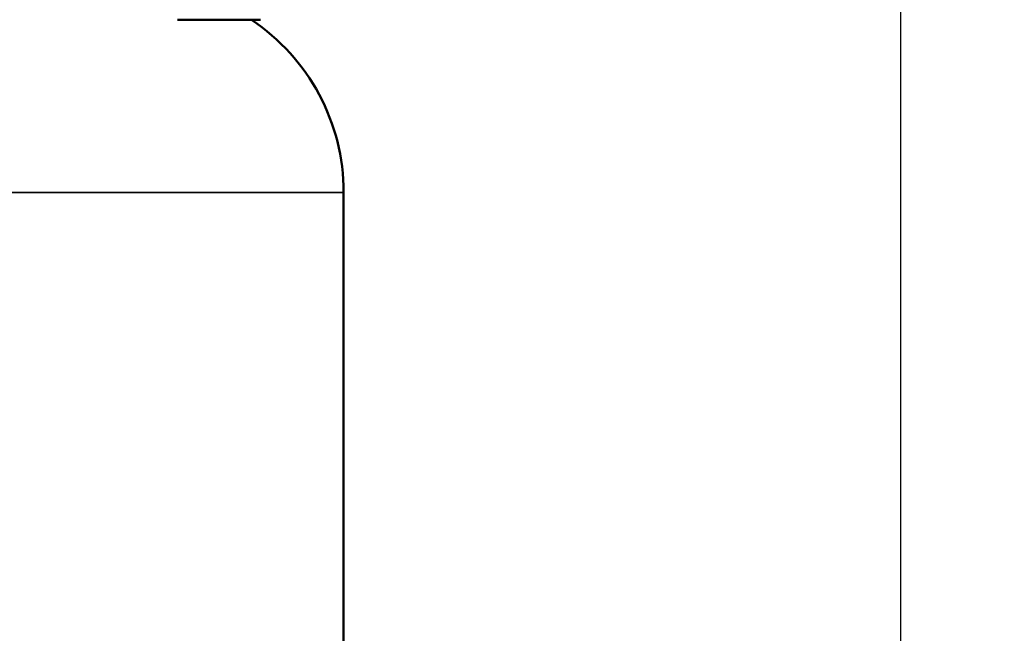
# Model space of a CAD drawing. Header units: inches. Extents: x 1 to 199, y 4 to 126.
# Tile 16 of 54: x 49 to 68, y 75 to 86. Entities that reach past the tile are written whole.
import ezdxf

# ---------------------------------------------------------------- set-up
doc = ezdxf.new("R2010")
doc.units = ezdxf.units.IN
doc.header["$LTSCALE"] = 5.882353
doc.header["$MEASUREMENT"] = 0
for name, color, linetype, lineweight in [('Dimension (ANSI)', 7, 'Continuous', 25), ('Visible (ANSI)', 7, 'Continuous', 50), ('Visible Narrow (ANSI)', 7, 'Continuous', 35)]:
    doc.layers.add(name, color=color, linetype=linetype, lineweight=lineweight)
doc.styles.add('Note Text (ANSI)', font='tahoma.ttf')
doc.dimstyles.new('Default (ANSI)', dxfattribs={"dimscale": 5.882353, "dimtxt": 0.12, "dimasz": 0.098425, "dimexe": 0.125, "dimexo": 0.0625, "dimgap": 0.031496, "dimtad": 0, "dimtih": 1, "dimtoh": 1, "dimrnd": 1e-08, "dimzin": 4, "dimdsep": 46, "dimtxsty": 'Note Text (ANSI)', "dimcen": 0.09, "dimdle": 0.393701, "dimclrd": 256, "dimclre": 256, "dimclrt": 256, "dimadec": 0, "dimazin": 1, "dimtfac": 1, "dimtofl": 0, "dimtmove": 0, "dimatfit": 3, "dimfxl": 1, "dimtolj": 1, "dimtzin": 4, "dimlwd": -1, "dimlwe": -1, "dimarcsym": 0})

# ---------------------------------------------------------------- blocks, each defined once
blk = doc.blocks.new('*D8')
at = {"layer": 'Defpoints', "color": 0, "transparency": 16777216}
for p in [(60.631, 106.333), (55.579, 37.332), (66.454, 37.332)]:
    blk.add_point(p, dxfattribs=at)
at = {"layer": 'Dimension (ANSI)', "transparency": 16777216}
for p, q in [((60.999, 106.333), (67.189, 106.333)), ((66.454, 105.754), (66.454, 72.484)), ((66.454, 37.911), (66.454, 71.181)), ((55.947, 37.332), (67.189, 37.332))]:
    blk.add_line(p, q, dxfattribs=at)
for points in [[(66.357, 105.754), (66.55, 105.754), (66.454, 106.333)], [(66.357, 37.911), (66.55, 37.911), (66.454, 37.332)]]:
    blk.add_solid(points, dxfattribs=at)
at = {"layer": 'Dimension (ANSI)', "transparency": 16777216, "insert": (64.926, 72.299), "char_height": 0.70588, "attachment_point": 1, "style": 'Note Text (ANSI)'}
blk.add_mtext('\\A1;(69.00)', dxfattribs=at)

msp = doc.modelspace()

# ---------------------------------------------------------------- linework, layer by layer
at = {"layer": 'Visible (ANSI)'}
for p, q in [((52.53, 86.466), (54.13, 86.466)), ((55.731, 83.14), (55.731, 66.132))]:
    msp.add_line(p, q, dxfattribs=at)
msp.add_arc((51.731, 83.14), 4, 0, 56.2435, dxfattribs=at)
at = {"layer": 'Visible Narrow (ANSI)'}
msp.add_line((55.731, 83.14), (36.631, 83.14), dxfattribs=at)

# ---------------------------------------------------------------- dimensions: what is measured, and where the dimension line sits
at = {"layer": 'Dimension (ANSI)'}
dim = msp.add_linear_dim(base=(66.454, 37.332), p1=(60.631, 106.333), p2=(55.579, 37.332), angle=90, text='(<>)', dimstyle='Default (ANSI)', override={"dimgap": 0.031496, "dimdec": 2, "dimtol": 0, "dimlim": 0, "dimtp": 0, "dimtm": 0, "dimtdec": 2, "dimatfit": 1}, dxfattribs=at)
dim.commit()
dim.dimension.update_dxf_attribs({"geometry": '*D8', "text_midpoint": (66.454, 71.833), "dimtype": 160})

doc.saveas('drawing.dxf')
